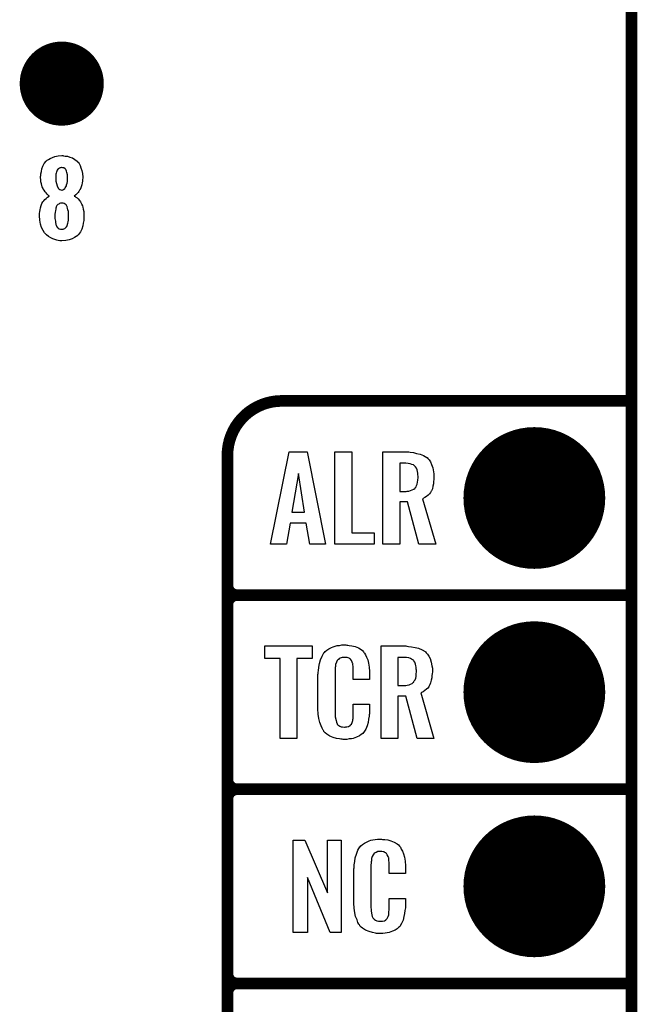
# Model space of a CAD drawing. Extents: x -0.07 to 0.95, y -0.15 to 2.1.
# Tile 13 of 19: x 0.64 to 0.95, y 0.44 to 0.95. Entities that reach past the tile are written whole.
import ezdxf

# ---------------------------------------------------------------- set-up
doc = ezdxf.new("R2010")
doc.units = 0
doc.layers.get('0').update_dxf_attribs({"linetype": 'CONTINUOUS'})
for name, color, linetype in [('gko', 6, 'CONTINUOUS'), ('gto', 2, 'CONTINUOUS'), ('gts', 1, 'CONTINUOUS')]:
    doc.layers.add(name, color=color, linetype=linetype)

# ---------------------------------------------------------------- blocks, each defined once
blk = doc.blocks.new('D34')
at = {"const_width": 0.003}
blk.add_lwpolyline([(-0.0015, 0, 1), (0.0015, 0, 1)], format="xyb", close=True, dxfattribs=at)
blk = doc.blocks.new('D37')
at = {"const_width": 0.0365}
blk.add_lwpolyline([(-0.01825, 0, 1), (0.01825, 0, 1)], format="xyb", close=True, dxfattribs=at)
blk = doc.blocks.new('D38')
at = {"const_width": 0.02165}
blk.add_lwpolyline([(-0.010825, 0, 1), (0.010825, 0, 1)], format="xyb", close=True, dxfattribs=at)

msp = doc.modelspace()

# ---------------------------------------------------------------- linework, layer by layer
at = {"layer": 'gko', "color": 6, "const_width": 0.006}
msp.add_lwpolyline([(0.95, -0.05), (0.95, 2.01)], dxfattribs=at)
at = {"layer": 'gto', "color": 2}
for points in [[(0.6576, 0.8762), (0.6585, 0.8761), (0.6596, 0.876), (0.6609, 0.8756), (0.6622, 0.8751), (0.6635, 0.8744), (0.6646, 0.8734), (0.6647, 0.8732), (0.6651, 0.8729), (0.6656, 0.8722), (0.6661, 0.8713), (0.6666, 0.8701), (0.6671, 0.8687), (0.6674, 0.8671), (0.6675, 0.8653), (0.6675, 0.8651), (0.6675, 0.8647), (0.6674, 0.8641), (0.6673, 0.8632), (0.6672, 0.8623), (0.667, 0.8613), (0.6667, 0.8602), (0.6663, 0.8593), (0.6662, 0.8592), (0.6661, 0.8589), (0.6658, 0.8585), (0.6655, 0.8579), (0.6651, 0.8573), (0.6645, 0.8567), (0.6639, 0.8561), (0.6631, 0.8555), (0.6632, 0.8554), (0.6636, 0.8552), (0.664, 0.855), (0.6646, 0.8545), (0.6651, 0.854), (0.6658, 0.8532), (0.6664, 0.8525), (0.6669, 0.8515), (0.667, 0.8514), (0.6671, 0.851), (0.6673, 0.8504), (0.6676, 0.8497), (0.6677, 0.8487), (0.668, 0.8476), (0.6681, 0.8463), (0.6681, 0.845), (0.6681, 0.8449), (0.6681, 0.8447), (0.6681, 0.8444), (0.6681, 0.844), (0.6681, 0.8435), (0.668, 0.8429), (0.6678, 0.8416), (0.6675, 0.8401), (0.667, 0.8385), (0.6663, 0.837), (0.6654, 0.8357), (0.6652, 0.8355), (0.6649, 0.8352), (0.6642, 0.8347), (0.6633, 0.8341), (0.6621, 0.8334), (0.6606, 0.8329), (0.6588, 0.8326), (0.6567, 0.8324), (0.6562, 0.8324), (0.6557, 0.8325), (0.6549, 0.8326), (0.6541, 0.8328), (0.6531, 0.8331), (0.6521, 0.8335), (0.651, 0.834), (0.6499, 0.8347), (0.6489, 0.8356), (0.6479, 0.8366), (0.6471, 0.8378), (0.6463, 0.8393), (0.6457, 0.8411), (0.6454, 0.8431), (0.6452, 0.8453), (0.6452, 0.8454), (0.6452, 0.8455), (0.6452, 0.8459), (0.6453, 0.8466), (0.6454, 0.8475), (0.6456, 0.8484), (0.6457, 0.8495), (0.6461, 0.8506), (0.6465, 0.8516), (0.6466, 0.8517), (0.6467, 0.852), (0.647, 0.8525), (0.6474, 0.8531), (0.648, 0.8537), (0.6486, 0.8543), (0.6493, 0.855), (0.6502, 0.8555), (0.6502, 0.8556), (0.6499, 0.8557), (0.6496, 0.8561), (0.6492, 0.8565), (0.6487, 0.8571), (0.6481, 0.8577), (0.6476, 0.8585), (0.6471, 0.8593), (0.647, 0.8594), (0.6469, 0.8597), (0.6467, 0.8602), (0.6465, 0.861), (0.6462, 0.8618), (0.646, 0.8628), (0.6459, 0.8639), (0.6458, 0.8651), (0.6458, 0.8652), (0.6458, 0.8654), (0.6458, 0.8656), (0.6459, 0.8661), (0.646, 0.867), (0.6462, 0.8681), (0.6465, 0.8695), (0.647, 0.8709), (0.6477, 0.8722), (0.6487, 0.8734), (0.6488, 0.8736), (0.6492, 0.8739), (0.6498, 0.8743), (0.6507, 0.8749), (0.6519, 0.8754), (0.6532, 0.8759), (0.6549, 0.8762), (0.6567, 0.8763), (0.6572, 0.8763), (0.6576, 0.8762)], [(0.6567, 0.8702), (0.6565, 0.8702), (0.6562, 0.8701), (0.6558, 0.8701), (0.6555, 0.8699), (0.6551, 0.8696), (0.6547, 0.8693), (0.6543, 0.8688), (0.6543, 0.8687), (0.6542, 0.8686), (0.6541, 0.8682), (0.654, 0.8679), (0.6538, 0.8673), (0.6537, 0.8667), (0.6536, 0.866), (0.6536, 0.8651), (0.6536, 0.8651), (0.6536, 0.8649), (0.6536, 0.8646), (0.6537, 0.8641), (0.6537, 0.8631), (0.654, 0.8619), (0.6543, 0.8607), (0.6549, 0.8596), (0.6552, 0.8592), (0.6557, 0.8588), (0.6562, 0.8587), (0.6567, 0.8586), (0.6569, 0.8586), (0.6572, 0.8587), (0.6576, 0.8589), (0.6582, 0.8594), (0.6585, 0.8597), (0.6588, 0.8602), (0.6591, 0.8607), (0.6592, 0.8613), (0.6595, 0.8621), (0.6596, 0.863), (0.6597, 0.864), (0.6597, 0.8651), (0.6597, 0.8652), (0.6597, 0.8656), (0.6597, 0.866), (0.6596, 0.8665), (0.6594, 0.8676), (0.6592, 0.8683), (0.659, 0.8688), (0.659, 0.8689), (0.6588, 0.8691), (0.6584, 0.8696), (0.6577, 0.87), (0.6572, 0.8701), (0.6567, 0.8702)], [(0.6567, 0.8519), (0.6564, 0.8519), (0.6561, 0.8518), (0.6556, 0.8517), (0.6552, 0.8514), (0.6547, 0.8511), (0.6542, 0.8507), (0.6539, 0.85), (0.6539, 0.8499), (0.6538, 0.8497), (0.6537, 0.8492), (0.6536, 0.8487), (0.6535, 0.848), (0.6533, 0.8471), (0.6532, 0.8462), (0.6532, 0.845), (0.6532, 0.8449), (0.6532, 0.8445), (0.6532, 0.844), (0.6533, 0.8433), (0.6534, 0.8426), (0.6535, 0.8418), (0.6537, 0.841), (0.6539, 0.8402), (0.6539, 0.8402), (0.6541, 0.84), (0.6542, 0.8397), (0.6546, 0.8393), (0.6549, 0.839), (0.6554, 0.8387), (0.656, 0.8385), (0.6567, 0.8384), (0.6571, 0.8384), (0.6574, 0.8385), (0.6578, 0.8387), (0.6583, 0.8388), (0.6587, 0.8392), (0.6591, 0.8397), (0.6595, 0.8402), (0.6595, 0.8403), (0.6596, 0.8406), (0.6597, 0.841), (0.6599, 0.8416), (0.66, 0.8422), (0.6601, 0.8431), (0.6602, 0.844), (0.6602, 0.845), (0.6602, 0.8452), (0.6602, 0.8455), (0.6602, 0.8461), (0.6601, 0.8468), (0.6601, 0.8476), (0.6599, 0.8484), (0.6597, 0.8492), (0.6595, 0.85), (0.6595, 0.8501), (0.6593, 0.8503), (0.6591, 0.8506), (0.6589, 0.851), (0.6585, 0.8513), (0.658, 0.8516), (0.6574, 0.8518), (0.6567, 0.8519)], [(0.7925, 0.6762), (0.7845, 0.6762), (0.7826, 0.6871), (0.7743, 0.6871), (0.7724, 0.6762), (0.7642, 0.6762), (0.7738, 0.7238), (0.783, 0.7238), (0.7925, 0.6762)], [(0.806, 0.6821), (0.8175, 0.6821), (0.8175, 0.6762), (0.7973, 0.6762), (0.7973, 0.7238), (0.806, 0.7238), (0.806, 0.6821)], [(0.8353, 0.7237), (0.836, 0.7236), (0.8377, 0.7234), (0.8394, 0.723), (0.8413, 0.7226), (0.843, 0.7218), (0.8446, 0.7209), (0.8448, 0.7208), (0.8452, 0.7204), (0.8458, 0.7196), (0.8465, 0.7186), (0.8471, 0.7173), (0.8478, 0.7155), (0.8481, 0.7135), (0.8483, 0.7124), (0.8483, 0.7111), (0.8483, 0.711), (0.8483, 0.7109), (0.8483, 0.7104), (0.8482, 0.7095), (0.8481, 0.7085), (0.848, 0.7073), (0.8478, 0.7061), (0.8475, 0.7048), (0.847, 0.7037), (0.8469, 0.7036), (0.8467, 0.7032), (0.8465, 0.7028), (0.846, 0.7021), (0.8454, 0.7015), (0.8445, 0.7008), (0.8436, 0.7002), (0.8425, 0.6996), (0.8492, 0.6762), (0.8405, 0.6762), (0.8347, 0.698), (0.8307, 0.698), (0.8307, 0.6762), (0.822, 0.6762), (0.822, 0.7238), (0.8346, 0.7238), (0.8353, 0.7237)], [(0.8339, 0.7179), (0.8307, 0.7179), (0.8307, 0.7034), (0.834, 0.7034), (0.8346, 0.7035), (0.8354, 0.7036), (0.8363, 0.7038), (0.8371, 0.7042), (0.838, 0.7045), (0.8386, 0.7051), (0.8387, 0.7052), (0.8389, 0.7055), (0.8391, 0.7058), (0.8394, 0.7064), (0.8397, 0.7072), (0.8399, 0.7081), (0.8401, 0.7092), (0.8402, 0.7106), (0.8402, 0.7108), (0.8402, 0.7113), (0.8401, 0.7119), (0.84, 0.7128), (0.8398, 0.7136), (0.8396, 0.7145), (0.8393, 0.7154), (0.8388, 0.7161), (0.8387, 0.7162), (0.8385, 0.7164), (0.8381, 0.7167), (0.8377, 0.717), (0.837, 0.7173), (0.8361, 0.7176), (0.8351, 0.7178), (0.8339, 0.7179)], [(0.7785, 0.7127), (0.7752, 0.6927), (0.7817, 0.6927), (0.7785, 0.7127)], [(0.7856, 0.6174), (0.7778, 0.6174), (0.7778, 0.5762), (0.7691, 0.5762), (0.7691, 0.6174), (0.7613, 0.6174), (0.7613, 0.6238), (0.7856, 0.6238), (0.7856, 0.6174)], [(0.8034, 0.6242), (0.8039, 0.6242), (0.8046, 0.6241), (0.8061, 0.6239), (0.8077, 0.6235), (0.8094, 0.6228), (0.8108, 0.6219), (0.8116, 0.6214), (0.8121, 0.6207), (0.8122, 0.6205), (0.8126, 0.6201), (0.8131, 0.6192), (0.8136, 0.6181), (0.8142, 0.6167), (0.8146, 0.615), (0.815, 0.6129), (0.8151, 0.6106), (0.8151, 0.6066), (0.8068, 0.6066), (0.8068, 0.6107), (0.8068, 0.6108), (0.8068, 0.6111), (0.8068, 0.6116), (0.8068, 0.6121), (0.8067, 0.6134), (0.8066, 0.6141), (0.8065, 0.6146), (0.8065, 0.6147), (0.8064, 0.6149), (0.8062, 0.6154), (0.8059, 0.6163), (0.8053, 0.617), (0.8051, 0.6172), (0.8049, 0.6173), (0.8046, 0.6175), (0.8042, 0.6177), (0.8036, 0.6178), (0.803, 0.6179), (0.8019, 0.6179), (0.8015, 0.6179), (0.801, 0.6179), (0.8, 0.6175), (0.7996, 0.6173), (0.7991, 0.6169), (0.7989, 0.6167), (0.7985, 0.6163), (0.7981, 0.6154), (0.7977, 0.6143), (0.7977, 0.6142), (0.7977, 0.6141), (0.7976, 0.6137), (0.7976, 0.6132), (0.7975, 0.6127), (0.7975, 0.6119), (0.7974, 0.6111), (0.7974, 0.6102), (0.7974, 0.5895), (0.7974, 0.5894), (0.7974, 0.5889), (0.7975, 0.5882), (0.7975, 0.5873), (0.7979, 0.5854), (0.7981, 0.5845), (0.7985, 0.5837), (0.7985, 0.5836), (0.7986, 0.5834), (0.7989, 0.5832), (0.7993, 0.5829), (0.7998, 0.5825), (0.8005, 0.5822), (0.8013, 0.5821), (0.8022, 0.582), (0.8026, 0.582), (0.803, 0.5821), (0.8034, 0.5821), (0.8044, 0.5823), (0.8048, 0.5826), (0.8052, 0.5829), (0.8053, 0.5829), (0.8054, 0.5831), (0.8058, 0.5835), (0.8062, 0.5844), (0.8065, 0.5854), (0.8065, 0.5855), (0.8066, 0.5857), (0.8066, 0.586), (0.8067, 0.5865), (0.8067, 0.587), (0.8068, 0.5878), (0.8068, 0.5886), (0.8068, 0.5895), (0.8068, 0.5938), (0.8151, 0.5938), (0.8151, 0.59), (0.8151, 0.5899), (0.8151, 0.5897), (0.8151, 0.5894), (0.8151, 0.5889), (0.815, 0.5883), (0.8149, 0.5876), (0.8147, 0.5861), (0.8144, 0.5844), (0.8139, 0.5826), (0.8132, 0.5809), (0.8122, 0.5794), (0.8121, 0.5792), (0.8117, 0.5788), (0.8109, 0.5782), (0.8099, 0.5775), (0.8085, 0.5769), (0.8068, 0.5762), (0.8059, 0.576), (0.8047, 0.5759), (0.8035, 0.5757), (0.8015, 0.5757), (0.801, 0.5758), (0.8004, 0.5758), (0.7997, 0.5759), (0.7982, 0.5762), (0.7964, 0.5767), (0.7947, 0.5774), (0.7931, 0.5784), (0.7923, 0.579), (0.7917, 0.5797), (0.7917, 0.5798), (0.7916, 0.5799), (0.7914, 0.5802), (0.7912, 0.5805), (0.7908, 0.5814), (0.7902, 0.5827), (0.7896, 0.5844), (0.7891, 0.5864), (0.7887, 0.5887), (0.7886, 0.5914), (0.7886, 0.6083), (0.7886, 0.6084), (0.7886, 0.6087), (0.7886, 0.6091), (0.7887, 0.6096), (0.7887, 0.6103), (0.7888, 0.611), (0.789, 0.6128), (0.7894, 0.6147), (0.7899, 0.6166), (0.7907, 0.6186), (0.7917, 0.6203), (0.7917, 0.6203), (0.7919, 0.6204), (0.7923, 0.6209), (0.7931, 0.6216), (0.7942, 0.6223), (0.7956, 0.623), (0.7965, 0.6234), (0.7974, 0.6237), (0.7985, 0.624), (0.7997, 0.6241), (0.8009, 0.6243), (0.8029, 0.6243), (0.8034, 0.6242)], [(0.8344, 0.6237), (0.8352, 0.6236), (0.8368, 0.6234), (0.8386, 0.623), (0.8404, 0.6226), (0.8422, 0.6218), (0.8438, 0.6209), (0.844, 0.6208), (0.8443, 0.6203), (0.845, 0.6196), (0.8456, 0.6186), (0.8463, 0.6173), (0.8469, 0.6155), (0.8473, 0.6135), (0.8475, 0.6124), (0.8475, 0.6111), (0.8475, 0.611), (0.8475, 0.6109), (0.8475, 0.6104), (0.8474, 0.6095), (0.8473, 0.6085), (0.8472, 0.6073), (0.8469, 0.6061), (0.8466, 0.6048), (0.8462, 0.6037), (0.8461, 0.6036), (0.8459, 0.6032), (0.8456, 0.6028), (0.8452, 0.6021), (0.8445, 0.6015), (0.8437, 0.6008), (0.8428, 0.6002), (0.8416, 0.5996), (0.8483, 0.5762), (0.8396, 0.5762), (0.8339, 0.598), (0.8298, 0.598), (0.8298, 0.5762), (0.8211, 0.5762), (0.8211, 0.6238), (0.8338, 0.6238), (0.8344, 0.6237)], [(0.833, 0.6179), (0.8298, 0.6179), (0.8298, 0.6034), (0.8331, 0.6034), (0.8338, 0.6035), (0.8345, 0.6036), (0.8355, 0.6038), (0.8363, 0.6042), (0.8371, 0.6045), (0.8378, 0.6051), (0.8379, 0.6052), (0.838, 0.6055), (0.8382, 0.6058), (0.8386, 0.6064), (0.8389, 0.6072), (0.8391, 0.6081), (0.8392, 0.6092), (0.8393, 0.6106), (0.8393, 0.6108), (0.8393, 0.6113), (0.8392, 0.6119), (0.8392, 0.6128), (0.839, 0.6136), (0.8388, 0.6145), (0.8384, 0.6154), (0.8379, 0.6161), (0.8379, 0.6162), (0.8377, 0.6164), (0.8373, 0.6166), (0.8368, 0.617), (0.8362, 0.6173), (0.8353, 0.6176), (0.8342, 0.6178), (0.833, 0.6179)], [(0.8006, 0.4762), (0.7949, 0.4762), (0.7832, 0.5046), (0.7832, 0.4762), (0.7758, 0.4762), (0.7758, 0.5238), (0.7819, 0.5238), (0.7935, 0.4966), (0.7935, 0.5238), (0.8006, 0.5238), (0.8006, 0.4762)], [(0.8218, 0.5242), (0.8224, 0.5242), (0.823, 0.5241), (0.8246, 0.5239), (0.8262, 0.5235), (0.8278, 0.5228), (0.8293, 0.5219), (0.83, 0.5214), (0.8306, 0.5207), (0.8307, 0.5205), (0.8311, 0.5201), (0.8315, 0.5192), (0.8321, 0.5181), (0.8326, 0.5167), (0.8331, 0.515), (0.8335, 0.5129), (0.8336, 0.5106), (0.8336, 0.5066), (0.8252, 0.5066), (0.8252, 0.5107), (0.8252, 0.5108), (0.8252, 0.5111), (0.8252, 0.5116), (0.8252, 0.5121), (0.8251, 0.5134), (0.825, 0.5141), (0.825, 0.5146), (0.825, 0.5147), (0.8249, 0.5149), (0.8247, 0.5154), (0.8243, 0.5163), (0.8238, 0.517), (0.8236, 0.5172), (0.8234, 0.5173), (0.823, 0.5175), (0.8226, 0.5177), (0.8221, 0.5178), (0.8214, 0.5179), (0.8203, 0.5179), (0.82, 0.5179), (0.8195, 0.5179), (0.8185, 0.5175), (0.818, 0.5173), (0.8176, 0.5169), (0.8174, 0.5167), (0.817, 0.5163), (0.8165, 0.5154), (0.8162, 0.5143), (0.8162, 0.5142), (0.8162, 0.5141), (0.8161, 0.5137), (0.8161, 0.5132), (0.816, 0.5127), (0.816, 0.5119), (0.8159, 0.5111), (0.8159, 0.5102), (0.8159, 0.4895), (0.8159, 0.4894), (0.8159, 0.4889), (0.816, 0.4882), (0.816, 0.4873), (0.8163, 0.4854), (0.8165, 0.4845), (0.8169, 0.4837), (0.817, 0.4836), (0.8171, 0.4834), (0.8174, 0.4832), (0.8177, 0.4829), (0.8183, 0.4825), (0.8189, 0.4822), (0.8198, 0.4821), (0.8207, 0.482), (0.8211, 0.482), (0.8214, 0.4821), (0.8218, 0.4821), (0.8228, 0.4823), (0.8233, 0.4826), (0.8237, 0.4829), (0.8238, 0.4829), (0.8238, 0.4831), (0.8242, 0.4835), (0.8247, 0.4844), (0.825, 0.4854), (0.825, 0.4855), (0.825, 0.4857), (0.825, 0.486), (0.8251, 0.4865), (0.8251, 0.487), (0.8252, 0.4878), (0.8252, 0.4886), (0.8252, 0.4895), (0.8252, 0.4938), (0.8336, 0.4938), (0.8336, 0.49), (0.8336, 0.4899), (0.8336, 0.4897), (0.8336, 0.4894), (0.8336, 0.4889), (0.8335, 0.4883), (0.8334, 0.4876), (0.8332, 0.4861), (0.8328, 0.4844), (0.8324, 0.4826), (0.8316, 0.4809), (0.8307, 0.4794), (0.8306, 0.4792), (0.8301, 0.4788), (0.8294, 0.4782), (0.8284, 0.4775), (0.827, 0.4769), (0.8252, 0.4762), (0.8243, 0.476), (0.8232, 0.4759), (0.822, 0.4757), (0.82, 0.4757), (0.8195, 0.4758), (0.8188, 0.4758), (0.8182, 0.4759), (0.8166, 0.4762), (0.8149, 0.4767), (0.8131, 0.4774), (0.8115, 0.4784), (0.8108, 0.479), (0.8102, 0.4797), (0.8102, 0.4798), (0.8101, 0.4799), (0.8099, 0.4802), (0.8097, 0.4805), (0.8092, 0.4814), (0.8087, 0.4827), (0.808, 0.4844), (0.8076, 0.4864), (0.8072, 0.4887), (0.8071, 0.4914), (0.8071, 0.5083), (0.8071, 0.5084), (0.8071, 0.5087), (0.8071, 0.5091), (0.8072, 0.5096), (0.8072, 0.5103), (0.8073, 0.511), (0.8075, 0.5128), (0.8078, 0.5147), (0.8084, 0.5166), (0.8091, 0.5186), (0.8102, 0.5203), (0.8102, 0.5203), (0.8103, 0.5204), (0.8107, 0.5209), (0.8115, 0.5216), (0.8126, 0.5223), (0.814, 0.523), (0.815, 0.5234), (0.8159, 0.5237), (0.8169, 0.524), (0.8181, 0.5241), (0.8193, 0.5243), (0.8213, 0.5243), (0.8218, 0.5242)]]:
    msp.add_lwpolyline(points, dxfattribs=at)
at = {"layer": 'gto', "color": 2, "const_width": 0.006}
for points in [[(0.77, 0.75, 0.414214), (0.742, 0.722)], [(0.742, 0.655, 0.414214), (0.747, 0.65)], [(0.747, 0.65, 0.414214), (0.742, 0.645)], [(0.747, 0.65, 0.414214), (0.742, 0.645)], [(0.742, 0.555, 0.414214), (0.747, 0.55)], [(0.747, 0.55, 0.414214), (0.742, 0.545)], [(0.747, 0.55, 0.414214), (0.742, 0.545)], [(0.742, 0.455, 0.414214), (0.747, 0.45)], [(0.747, 0.45, 0.414214), (0.742, 0.445)], [(0.747, 0.45, 0.414214), (0.742, 0.445)]]:
    msp.add_lwpolyline(points, format="xyb", dxfattribs=at)
for points in [[(0.77, 0.75), (0.77, 0.75)], [(0.77, 0.75), (0.77, 0.75)], [(0.77, 0.75), (0.95, 0.75)], [(0.742, -0.022), (0.742, 0.722)], [(0.742, 0.655), (0.742, 0.655)], [(0.742, 0.655), (0.742, 0.655)], [(0.747, 0.65), (0.747, 0.65)], [(0.747, 0.65), (0.747, 0.65)], [(0.747, 0.65), (0.747, 0.65)], [(0.747, 0.65), (0.747, 0.65)], [(0.747, 0.65), (0.95, 0.65)], [(0.747, 0.65), (0.95, 0.65)], [(0.742, 0.555), (0.742, 0.645)], [(0.742, 0.555), (0.742, 0.555)], [(0.742, 0.555), (0.742, 0.555)], [(0.747, 0.55), (0.747, 0.55)], [(0.747, 0.55), (0.747, 0.55)], [(0.747, 0.55), (0.747, 0.55)], [(0.747, 0.55), (0.747, 0.55)], [(0.747, 0.55), (0.95, 0.55)], [(0.747, 0.55), (0.95, 0.55)], [(0.742, 0.455), (0.742, 0.545)], [(0.742, 0.455), (0.742, 0.455)], [(0.742, 0.455), (0.742, 0.455)], [(0.747, 0.45), (0.747, 0.45)], [(0.747, 0.45), (0.747, 0.45)], [(0.747, 0.45), (0.747, 0.45)], [(0.747, 0.45), (0.747, 0.45)], [(0.747, 0.45), (0.95, 0.45)], [(0.747, 0.45), (0.95, 0.45)], [(0.742, 0.355), (0.742, 0.445)]]:
    msp.add_lwpolyline(points, dxfattribs=at)

# ---------------------------------------------------------------- block references
at = {"layer": 'gto'}
for p in [(0.77, 0.75), (0.77, 0.75), (0.77, 0.75), (0.77, 0.75), (0.95, 0.75), (0.742, 0.722), (0.742, 0.722), (0.742, 0.655), (0.742, 0.655), (0.742, 0.655), (0.747, 0.65), (0.747, 0.65), (0.747, 0.65), (0.747, 0.65), (0.747, 0.65), (0.747, 0.65), (0.747, 0.65), (0.747, 0.65), (0.747, 0.65), (0.95, 0.65), (0.95, 0.65), (0.742, 0.645), (0.742, 0.645), (0.742, 0.645), (0.742, 0.555), (0.742, 0.555), (0.742, 0.555), (0.742, 0.555), (0.747, 0.55), (0.747, 0.55), (0.747, 0.55), (0.747, 0.55), (0.747, 0.55), (0.747, 0.55), (0.747, 0.55), (0.747, 0.55), (0.747, 0.55), (0.95, 0.55), (0.95, 0.55), (0.742, 0.545), (0.742, 0.545), (0.742, 0.545), (0.742, 0.455), (0.742, 0.455), (0.742, 0.455), (0.742, 0.455), (0.747, 0.45), (0.747, 0.45), (0.747, 0.45), (0.747, 0.45), (0.747, 0.45), (0.747, 0.45), (0.747, 0.45), (0.747, 0.45), (0.747, 0.45), (0.95, 0.45), (0.95, 0.45), (0.742, 0.445), (0.742, 0.445), (0.742, 0.445)]:
    msp.add_blockref('D34', p, dxfattribs=at)
at = {"layer": 'gts'}
for name, p in [('D38', (0.6567, 0.9134)), ('D37', (0.9, 0.7)), ('D37', (0.9, 0.6)), ('D37', (0.9, 0.5))]:
    msp.add_blockref(name, p, dxfattribs=at)

doc.saveas('drawing.dxf')
